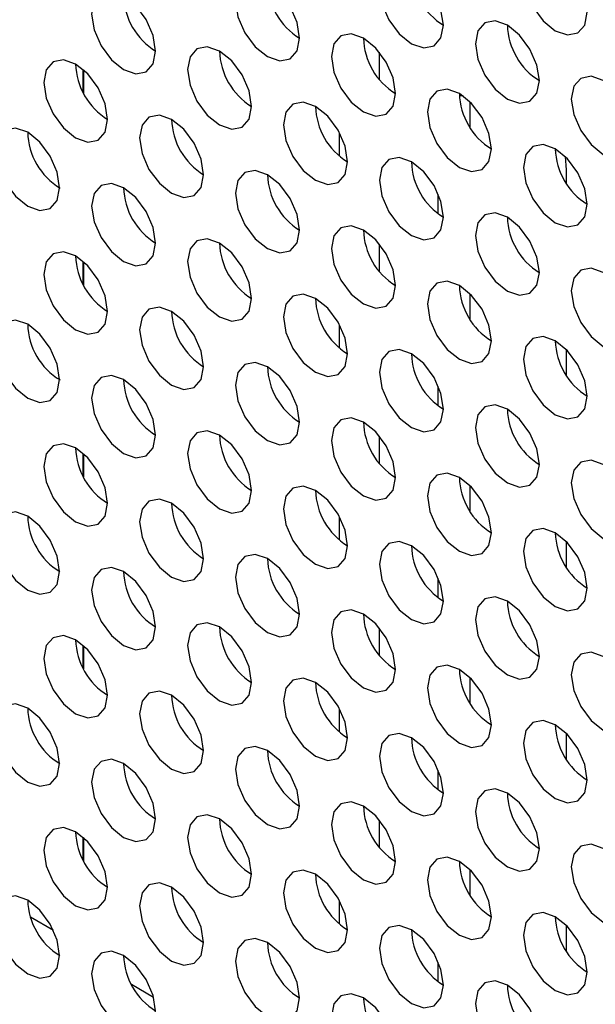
# Model space of a CAD drawing. Header units: millimetres. Extents: x 3619 to 4737, y 1503 to 2366.
# Tile 152 of 256: x 4424.33 to 4428.57, y 2139.12 to 2146.38. Entities that reach past the tile are written whole.
import ezdxf

# ---------------------------------------------------------------- set-up
doc = ezdxf.new("R2010")
doc.units = ezdxf.units.MM

msp = doc.modelspace()

# ---------------------------------------------------------------- linework, layer by layer
at = {"color": 7, "linetype": 'Continuous', "lineweight": 30}
for p, q in [((4426.9831, 2145.9431), (4426.9831, 2146.1424)), ((4424.8028, 2146.0135), (4424.8028, 2145.842)), ((4427.6525, 2145.5879), (4427.6525, 2145.7762)), ((4426.6884, 2145.3777), (4426.6884, 2145.5491)), ((4428.3524, 2145.3749), (4428.3596, 2145.2764)), ((4428.3596, 2145.2764), (4428.3596, 2145.1797)), ((4427.4168, 2144.9521), (4427.4168, 2145.0963)), ((4426.9831, 2144.5277), (4426.9831, 2144.727)), ((4424.8028, 2144.5981), (4424.8028, 2144.4267)), ((4427.6525, 2144.1725), (4427.6525, 2144.3608)), ((4426.6884, 2143.9623), (4426.6884, 2144.1338)), ((4428.3596, 2143.9526), (4428.3596, 2143.7643)), ((4427.4168, 2143.5367), (4427.4168, 2143.681)), ((4426.9831, 2143.1124), (4426.9831, 2143.3117)), ((4424.8028, 2143.1828), (4424.8028, 2143.0114)), ((4427.6525, 2142.7572), (4427.6525, 2142.9455)), ((4426.6884, 2142.547), (4426.6884, 2142.7184)), ((4428.3596, 2142.5373), (4428.3596, 2142.349)), ((4427.4168, 2142.1214), (4427.4168, 2142.2656)), ((4426.9831, 2141.6971), (4426.9831, 2141.8963)), ((4424.8028, 2141.7675), (4424.8028, 2141.596)), ((4427.6525, 2141.3419), (4427.6525, 2141.5302)), ((4426.6884, 2141.1316), (4426.6884, 2141.3031)), ((4428.3596, 2141.122), (4428.3596, 2140.9337)), ((4427.4168, 2140.7061), (4427.4168, 2140.8503)), ((4426.9831, 2140.2817), (4426.9831, 2140.481)), ((4424.8028, 2140.3521), (4424.8028, 2140.1807)), ((4427.6525, 2139.9265), (4427.6525, 2140.1148)), ((4426.6884, 2139.7163), (4426.6884, 2139.8877)), ((4424.4106, 2139.7691), (4424.5799, 2139.6713)), ((4428.3596, 2139.7066), (4428.3596, 2139.5183)), ((4427.4168, 2139.2907), (4427.4168, 2139.4349)), ((4425.155, 2139.2714), (4425.3187, 2139.177))]:
    msp.add_line(p, q, dxfattribs=at)
at = {"color": 8, "linetype": 'Continuous', "lineweight": 30}
for p, q in [((4424.7997, 2145.8481), (4424.7997, 2146.0162)), ((4427.6002, 2145.8207), (4427.5728, 2145.8207)), ((4424.7997, 2144.4328), (4424.7997, 2144.6009)), ((4424.7997, 2143.0174), (4424.7997, 2143.1855)), ((4424.7997, 2141.6021), (4424.7997, 2141.7702)), ((4424.7997, 2140.1867), (4424.7997, 2140.3549))]:
    msp.add_line(p, q, dxfattribs=at)
at = {"color": 7, "linetype": 'Continuous', "lineweight": 30, "flags": 128}
for points in [[(4428.5151, 2146.4375), (4428.4972, 2146.5521), (4428.4461, 2146.6699), (4428.3696, 2146.773), (4428.2794, 2146.8458), (4428.1892, 2146.8771), (4428.1128, 2146.8623), (4428.0617, 2146.8035), (4428.0437, 2146.7097), (4428.0617, 2146.5952), (4428.1128, 2146.4774), (4428.1892, 2146.3742), (4428.2794, 2146.3014), (4428.3696, 2146.2701), (4428.4461, 2146.2849), (4428.4972, 2146.3437), (4428.5151, 2146.4375)], [(4427.4545, 2146.3422), (4427.4365, 2146.4567), (4427.3854, 2146.5745), (4427.309, 2146.6776), (4427.2188, 2146.7504), (4427.1286, 2146.7818), (4427.0521, 2146.7669), (4427.001, 2146.7081), (4426.9831, 2146.6143), (4427.001, 2146.4998), (4427.0521, 2146.382), (4427.1286, 2146.2789), (4427.2188, 2146.2061), (4427.309, 2146.1747), (4427.3854, 2146.1896), (4427.4365, 2146.2484), (4427.4545, 2146.3422)], [(4426.3938, 2146.2468), (4426.3759, 2146.3613), (4426.3248, 2146.4791), (4426.2483, 2146.5823), (4426.1581, 2146.6551), (4426.0679, 2146.6864), (4425.9914, 2146.6716), (4425.9403, 2146.6127), (4425.9224, 2146.519), (4425.9403, 2146.4044), (4425.9914, 2146.2866), (4426.0679, 2146.1835), (4426.1581, 2146.1107), (4426.2483, 2146.0793), (4426.3248, 2146.0942), (4426.3759, 2146.153), (4426.3938, 2146.2468)], [(4425.3331, 2146.1515), (4425.3152, 2146.266), (4425.2641, 2146.3838), (4425.1876, 2146.4869), (4425.0974, 2146.5597), (4425.0072, 2146.591), (4424.9308, 2146.5762), (4424.8797, 2146.5174), (4424.8617, 2146.4236), (4424.8797, 2146.3091), (4424.9308, 2146.1913), (4425.0072, 2146.0881), (4425.0974, 2146.0153), (4425.1876, 2145.984), (4425.2641, 2145.9988), (4425.3152, 2146.0576), (4425.3331, 2146.1515)], [(4428.1616, 2145.934), (4428.1436, 2146.0485), (4428.0925, 2146.1663), (4428.0161, 2146.2694), (4427.9259, 2146.3422), (4427.8357, 2146.3736), (4427.7592, 2146.3587), (4427.7081, 2146.2999), (4427.6902, 2146.2061), (4427.7081, 2146.0916), (4427.7592, 2145.9738), (4427.8357, 2145.8707), (4427.9259, 2145.7979), (4428.0161, 2145.7665), (4428.0925, 2145.7814), (4428.1436, 2145.8402), (4428.1616, 2145.934)], [(4427.1009, 2145.8386), (4427.083, 2145.9531), (4427.0319, 2146.0709), (4426.9554, 2146.1741), (4426.8652, 2146.2469), (4426.775, 2146.2782), (4426.6985, 2146.2633), (4426.6475, 2146.2045), (4426.6295, 2146.1107), (4426.6475, 2145.9962), (4426.6985, 2145.8784), (4426.775, 2145.7753), (4426.8652, 2145.7025), (4426.9554, 2145.6711), (4427.0319, 2145.686), (4427.083, 2145.7448), (4427.1009, 2145.8386)], [(4426.0403, 2145.7432), (4426.0223, 2145.8578), (4425.9712, 2145.9756), (4425.8948, 2146.0787), (4425.8045, 2146.1515), (4425.7143, 2146.1828), (4425.6379, 2146.168), (4425.5868, 2146.1092), (4425.5689, 2146.0154), (4425.5868, 2145.9009), (4425.6379, 2145.7831), (4425.7143, 2145.6799), (4425.8045, 2145.6071), (4425.8948, 2145.5758), (4425.9712, 2145.5906), (4426.0223, 2145.6494), (4426.0403, 2145.7432)], [(4424.9796, 2145.6479), (4424.9616, 2145.7624), (4424.9106, 2145.8802), (4424.8341, 2145.9833), (4424.7439, 2146.0561), (4424.6537, 2146.0875), (4424.5772, 2146.0726), (4424.5261, 2146.0138), (4424.5082, 2145.92), (4424.5261, 2145.8055), (4424.5772, 2145.6877), (4424.6537, 2145.5846), (4424.7439, 2145.5118), (4424.8341, 2145.4804), (4424.9106, 2145.4953), (4424.9616, 2145.5541), (4424.9796, 2145.6479)], [(4428.8687, 2145.5258), (4428.8507, 2145.6403), (4428.7996, 2145.7581), (4428.7232, 2145.8612), (4428.633, 2145.934), (4428.5428, 2145.9654), (4428.4663, 2145.9505), (4428.4152, 2145.8917), (4428.3973, 2145.7979), (4428.4152, 2145.6834), (4428.4663, 2145.5656), (4428.5428, 2145.4624), (4428.633, 2145.3897), (4428.7232, 2145.3583), (4428.7996, 2145.3732), (4428.8507, 2145.432), (4428.8687, 2145.5258)], [(4427.808, 2145.4304), (4427.7901, 2145.5449), (4427.739, 2145.6627), (4427.6625, 2145.7659), (4427.5723, 2145.8387), (4427.4821, 2145.87), (4427.4057, 2145.8551), (4427.3546, 2145.7963), (4427.3366, 2145.7025), (4427.3546, 2145.588), (4427.4057, 2145.4702), (4427.4821, 2145.3671), (4427.5723, 2145.2943), (4427.6625, 2145.2629), (4427.739, 2145.2778), (4427.7901, 2145.3366), (4427.808, 2145.4304)], [(4426.7474, 2145.335), (4426.7294, 2145.4496), (4426.6783, 2145.5674), (4426.6019, 2145.6705), (4426.5117, 2145.7433), (4426.4215, 2145.7746), (4426.345, 2145.7598), (4426.2939, 2145.701), (4426.276, 2145.6072), (4426.2939, 2145.4927), (4426.345, 2145.3749), (4426.4215, 2145.2717), (4426.5117, 2145.1989), (4426.6019, 2145.1676), (4426.6783, 2145.1824), (4426.7294, 2145.2412), (4426.7474, 2145.335)], [(4425.6867, 2145.2397), (4425.6688, 2145.3542), (4425.6177, 2145.472), (4425.5412, 2145.5751), (4425.451, 2145.6479), (4425.3608, 2145.6793), (4425.2843, 2145.6644), (4425.2332, 2145.6056), (4425.2153, 2145.5118), (4425.2332, 2145.3973), (4425.2843, 2145.2795), (4425.3608, 2145.1764), (4425.451, 2145.1036), (4425.5412, 2145.0722), (4425.6177, 2145.0871), (4425.6688, 2145.1459), (4425.6867, 2145.2397)], [(4424.626, 2145.1443), (4424.6081, 2145.2588), (4424.557, 2145.3766), (4424.4805, 2145.4798), (4424.3903, 2145.5526), (4424.3001, 2145.5839), (4424.2237, 2145.5691), (4424.1726, 2145.5103), (4424.1546, 2145.4165), (4424.1726, 2145.3019), (4424.2237, 2145.1841), (4424.3001, 2145.081), (4424.3903, 2145.0082), (4424.4805, 2144.9769), (4424.557, 2144.9917), (4424.6081, 2145.0505), (4424.626, 2145.1443)], [(4428.5151, 2145.0222), (4428.4972, 2145.1367), (4428.4461, 2145.2545), (4428.3696, 2145.3577), (4428.2794, 2145.4304), (4428.1892, 2145.4618), (4428.1128, 2145.4469), (4428.0617, 2145.3881), (4428.0437, 2145.2943), (4428.0617, 2145.1798), (4428.1128, 2145.062), (4428.1892, 2144.9589), (4428.2794, 2144.8861), (4428.3696, 2144.8547), (4428.4461, 2144.8696), (4428.4972, 2144.9284), (4428.5151, 2145.0222)], [(4427.4545, 2144.9268), (4427.4365, 2145.0414), (4427.3854, 2145.1592), (4427.309, 2145.2623), (4427.2188, 2145.3351), (4427.1286, 2145.3664), (4427.0521, 2145.3516), (4427.001, 2145.2928), (4426.9831, 2145.199), (4427.001, 2145.0845), (4427.0521, 2144.9667), (4427.1286, 2144.8635), (4427.2188, 2144.7907), (4427.309, 2144.7594), (4427.3854, 2144.7742), (4427.4365, 2144.833), (4427.4545, 2144.9268)], [(4426.3938, 2144.8315), (4426.3759, 2144.946), (4426.3248, 2145.0638), (4426.2483, 2145.1669), (4426.1581, 2145.2397), (4426.0679, 2145.2711), (4425.9914, 2145.2562), (4425.9403, 2145.1974), (4425.9224, 2145.1036), (4425.9403, 2144.9891), (4425.9914, 2144.8713), (4426.0679, 2144.7682), (4426.1581, 2144.6954), (4426.2483, 2144.664), (4426.3248, 2144.6789), (4426.3759, 2144.7377), (4426.3938, 2144.8315)], [(4425.3331, 2144.7361), (4425.3152, 2144.8506), (4425.2641, 2144.9684), (4425.1876, 2145.0716), (4425.0974, 2145.1444), (4425.0072, 2145.1757), (4424.9308, 2145.1609), (4424.8797, 2145.102), (4424.8617, 2145.0083), (4424.8797, 2144.8937), (4424.9308, 2144.7759), (4425.0072, 2144.6728), (4425.0974, 2144.6), (4425.1876, 2144.5686), (4425.2641, 2144.5835), (4425.3152, 2144.6423), (4425.3331, 2144.7361)], [(4428.1616, 2144.5186), (4428.1436, 2144.6332), (4428.0925, 2144.7509), (4428.0161, 2144.8541), (4427.9259, 2144.9269), (4427.8357, 2144.9582), (4427.7592, 2144.9434), (4427.7081, 2144.8846), (4427.6902, 2144.7908), (4427.7081, 2144.6763), (4427.7592, 2144.5585), (4427.8357, 2144.4553), (4427.9259, 2144.3825), (4428.0161, 2144.3512), (4428.0925, 2144.366), (4428.1436, 2144.4248), (4428.1616, 2144.5186)], [(4427.1009, 2144.4233), (4427.083, 2144.5378), (4427.0319, 2144.6556), (4426.9554, 2144.7587), (4426.8652, 2144.8315), (4426.775, 2144.8629), (4426.6985, 2144.848), (4426.6475, 2144.7892), (4426.6295, 2144.6954), (4426.6475, 2144.5809), (4426.6985, 2144.4631), (4426.775, 2144.3599), (4426.8652, 2144.2872), (4426.9554, 2144.2558), (4427.0319, 2144.2707), (4427.083, 2144.3295), (4427.1009, 2144.4233)], [(4426.0403, 2144.3279), (4426.0223, 2144.4424), (4425.9712, 2144.5602), (4425.8948, 2144.6634), (4425.8045, 2144.7362), (4425.7143, 2144.7675), (4425.6379, 2144.7527), (4425.5868, 2144.6938), (4425.5689, 2144.6), (4425.5868, 2144.4855), (4425.6379, 2144.3677), (4425.7143, 2144.2646), (4425.8045, 2144.1918), (4425.8948, 2144.1604), (4425.9712, 2144.1753), (4426.0223, 2144.2341), (4426.0403, 2144.3279)], [(4424.9796, 2144.2325), (4424.9616, 2144.3471), (4424.9106, 2144.4649), (4424.8341, 2144.568), (4424.7439, 2144.6408), (4424.6537, 2144.6721), (4424.5772, 2144.6573), (4424.5261, 2144.5985), (4424.5082, 2144.5047), (4424.5261, 2144.3902), (4424.5772, 2144.2724), (4424.6537, 2144.1692), (4424.7439, 2144.0964), (4424.8341, 2144.0651), (4424.9106, 2144.0799), (4424.9616, 2144.1387), (4424.9796, 2144.2325)], [(4428.8687, 2144.1104), (4428.8507, 2144.2249), (4428.7996, 2144.3427), (4428.7232, 2144.4459), (4428.633, 2144.5187), (4428.5428, 2144.55), (4428.4663, 2144.5352), (4428.4152, 2144.4764), (4428.3973, 2144.3826), (4428.4152, 2144.268), (4428.4663, 2144.1503), (4428.5428, 2144.0471), (4428.633, 2143.9743), (4428.7232, 2143.943), (4428.7996, 2143.9578), (4428.8507, 2144.0166), (4428.8687, 2144.1104)], [(4427.808, 2144.0151), (4427.7901, 2144.1296), (4427.739, 2144.2474), (4427.6625, 2144.3505), (4427.5723, 2144.4233), (4427.4821, 2144.4547), (4427.4057, 2144.4398), (4427.3546, 2144.381), (4427.3366, 2144.2872), (4427.3546, 2144.1727), (4427.4057, 2144.0549), (4427.4821, 2143.9517), (4427.5723, 2143.879), (4427.6625, 2143.8476), (4427.739, 2143.8625), (4427.7901, 2143.9213), (4427.808, 2144.0151)], [(4426.7474, 2143.9197), (4426.7294, 2144.0342), (4426.6783, 2144.152), (4426.6019, 2144.2552), (4426.5117, 2144.328), (4426.4215, 2144.3593), (4426.345, 2144.3444), (4426.2939, 2144.2856), (4426.276, 2144.1918), (4426.2939, 2144.0773), (4426.345, 2143.9595), (4426.4215, 2143.8564), (4426.5117, 2143.7836), (4426.6019, 2143.7522), (4426.6783, 2143.7671), (4426.7294, 2143.8259), (4426.7474, 2143.9197)], [(4425.6867, 2143.8243), (4425.6688, 2143.9389), (4425.6177, 2144.0567), (4425.5412, 2144.1598), (4425.451, 2144.2326), (4425.3608, 2144.2639), (4425.2843, 2144.2491), (4425.2332, 2144.1903), (4425.2153, 2144.0965), (4425.2332, 2143.982), (4425.2843, 2143.8642), (4425.3608, 2143.761), (4425.451, 2143.6882), (4425.5412, 2143.6569), (4425.6177, 2143.6717), (4425.6688, 2143.7305), (4425.6867, 2143.8243)], [(4424.626, 2143.729), (4424.6081, 2143.8435), (4424.557, 2143.9613), (4424.4805, 2144.0644), (4424.3903, 2144.1372), (4424.3001, 2144.1686), (4424.2237, 2144.1537), (4424.1726, 2144.0949), (4424.1546, 2144.0011), (4424.1726, 2143.8866), (4424.2237, 2143.7688), (4424.3001, 2143.6657), (4424.3903, 2143.5929), (4424.4805, 2143.5615), (4424.557, 2143.5764), (4424.6081, 2143.6352), (4424.626, 2143.729)], [(4428.5151, 2143.6069), (4428.4972, 2143.7214), (4428.4461, 2143.8392), (4428.3696, 2143.9423), (4428.2794, 2144.0151), (4428.1892, 2144.0465), (4428.1128, 2144.0316), (4428.0617, 2143.9728), (4428.0437, 2143.879), (4428.0617, 2143.7645), (4428.1128, 2143.6467), (4428.1892, 2143.5435), (4428.2794, 2143.4707), (4428.3696, 2143.4394), (4428.4461, 2143.4543), (4428.4972, 2143.5131), (4428.5151, 2143.6069)], [(4427.4545, 2143.5115), (4427.4365, 2143.626), (4427.3854, 2143.7438), (4427.309, 2143.847), (4427.2188, 2143.9197), (4427.1286, 2143.9511), (4427.0521, 2143.9362), (4427.001, 2143.8774), (4426.9831, 2143.7836), (4427.001, 2143.6691), (4427.0521, 2143.5513), (4427.1286, 2143.4482), (4427.2188, 2143.3754), (4427.309, 2143.344), (4427.3854, 2143.3589), (4427.4365, 2143.4177), (4427.4545, 2143.5115)], [(4426.3938, 2143.4161), (4426.3759, 2143.5307), (4426.3248, 2143.6485), (4426.2483, 2143.7516), (4426.1581, 2143.8244), (4426.0679, 2143.8557), (4425.9914, 2143.8409), (4425.9403, 2143.7821), (4425.9224, 2143.6883), (4425.9403, 2143.5738), (4425.9914, 2143.456), (4426.0679, 2143.3528), (4426.1581, 2143.28), (4426.2483, 2143.2487), (4426.3248, 2143.2635), (4426.3759, 2143.3223), (4426.3938, 2143.4161)], [(4425.3331, 2143.3208), (4425.3152, 2143.4353), (4425.2641, 2143.5531), (4425.1876, 2143.6562), (4425.0974, 2143.729), (4425.0072, 2143.7604), (4424.9308, 2143.7455), (4424.8797, 2143.6867), (4424.8617, 2143.5929), (4424.8797, 2143.4784), (4424.9308, 2143.3606), (4425.0072, 2143.2575), (4425.0974, 2143.1847), (4425.1876, 2143.1533), (4425.2641, 2143.1682), (4425.3152, 2143.227), (4425.3331, 2143.3208)], [(4428.1616, 2143.1033), (4428.1436, 2143.2178), (4428.0925, 2143.3356), (4428.0161, 2143.4388), (4427.9259, 2143.5115), (4427.8357, 2143.5429), (4427.7592, 2143.528), (4427.7081, 2143.4692), (4427.6902, 2143.3754), (4427.7081, 2143.2609), (4427.7592, 2143.1431), (4427.8357, 2143.04), (4427.9259, 2142.9672), (4428.0161, 2142.9358), (4428.0925, 2142.9507), (4428.1436, 2143.0095), (4428.1616, 2143.1033)], [(4427.1009, 2143.0079), (4427.083, 2143.1225), (4427.0319, 2143.2402), (4426.9554, 2143.3434), (4426.8652, 2143.4162), (4426.775, 2143.4475), (4426.6985, 2143.4327), (4426.6475, 2143.3739), (4426.6295, 2143.2801), (4426.6475, 2143.1656), (4426.6985, 2143.0478), (4426.775, 2142.9446), (4426.8652, 2142.8718), (4426.9554, 2142.8405), (4427.0319, 2142.8553), (4427.083, 2142.9141), (4427.1009, 2143.0079)], [(4426.0403, 2142.9126), (4426.0223, 2143.0271), (4425.9712, 2143.1449), (4425.8948, 2143.248), (4425.8045, 2143.3208), (4425.7143, 2143.3522), (4425.6379, 2143.3373), (4425.5868, 2143.2785), (4425.5689, 2143.1847), (4425.5868, 2143.0702), (4425.6379, 2142.9524), (4425.7143, 2142.8492), (4425.8045, 2142.7765), (4425.8948, 2142.7451), (4425.9712, 2142.76), (4426.0223, 2142.8188), (4426.0403, 2142.9126)], [(4424.9796, 2142.8172), (4424.9616, 2142.9317), (4424.9106, 2143.0495), (4424.8341, 2143.1527), (4424.7439, 2143.2255), (4424.6537, 2143.2568), (4424.5772, 2143.242), (4424.5261, 2143.1831), (4424.5082, 2143.0893), (4424.5261, 2142.9748), (4424.5772, 2142.857), (4424.6537, 2142.7539), (4424.7439, 2142.6811), (4424.8341, 2142.6497), (4424.9106, 2142.6646), (4424.9616, 2142.7234), (4424.9796, 2142.8172)], [(4428.8687, 2142.6951), (4428.8507, 2142.8096), (4428.7996, 2142.9274), (4428.7232, 2143.0306), (4428.633, 2143.1033), (4428.5428, 2143.1347), (4428.4663, 2143.1198), (4428.4152, 2143.061), (4428.3973, 2142.9672), (4428.4152, 2142.8527), (4428.4663, 2142.7349), (4428.5428, 2142.6318), (4428.633, 2142.559), (4428.7232, 2142.5276), (4428.7996, 2142.5425), (4428.8507, 2142.6013), (4428.8687, 2142.6951)], [(4427.808, 2142.5997), (4427.7901, 2142.7142), (4427.739, 2142.832), (4427.6625, 2142.9352), (4427.5723, 2143.008), (4427.4821, 2143.0393), (4427.4057, 2143.0245), (4427.3546, 2142.9657), (4427.3366, 2142.8719), (4427.3546, 2142.7573), (4427.4057, 2142.6396), (4427.4821, 2142.5364), (4427.5723, 2142.4636), (4427.6625, 2142.4323), (4427.739, 2142.4471), (4427.7901, 2142.5059), (4427.808, 2142.5997)], [(4426.7474, 2142.5044), (4426.7294, 2142.6189), (4426.6783, 2142.7367), (4426.6019, 2142.8398), (4426.5117, 2142.9126), (4426.4215, 2142.944), (4426.345, 2142.9291), (4426.2939, 2142.8703), (4426.276, 2142.7765), (4426.2939, 2142.662), (4426.345, 2142.5442), (4426.4215, 2142.441), (4426.5117, 2142.3683), (4426.6019, 2142.3369), (4426.6783, 2142.3518), (4426.7294, 2142.4106), (4426.7474, 2142.5044)], [(4425.6867, 2142.409), (4425.6688, 2142.5235), (4425.6177, 2142.6413), (4425.5412, 2142.7445), (4425.451, 2142.8173), (4425.3608, 2142.8486), (4425.2843, 2142.8337), (4425.2332, 2142.7749), (4425.2153, 2142.6811), (4425.2332, 2142.5666), (4425.2843, 2142.4488), (4425.3608, 2142.3457), (4425.451, 2142.2729), (4425.5412, 2142.2415), (4425.6177, 2142.2564), (4425.6688, 2142.3152), (4425.6867, 2142.409)], [(4424.626, 2142.3136), (4424.6081, 2142.4282), (4424.557, 2142.546), (4424.4805, 2142.6491), (4424.3903, 2142.7219), (4424.3001, 2142.7532), (4424.2237, 2142.7384), (4424.1726, 2142.6796), (4424.1546, 2142.5858), (4424.1726, 2142.4713), (4424.2237, 2142.3535), (4424.3001, 2142.2503), (4424.3903, 2142.1775), (4424.4805, 2142.1462), (4424.557, 2142.161), (4424.6081, 2142.2198), (4424.626, 2142.3136)], [(4428.5151, 2142.1915), (4428.4972, 2142.306), (4428.4461, 2142.4238), (4428.3696, 2142.527), (4428.2794, 2142.5998), (4428.1892, 2142.6311), (4428.1128, 2142.6163), (4428.0617, 2142.5575), (4428.0437, 2142.4637), (4428.0617, 2142.3491), (4428.1128, 2142.2314), (4428.1892, 2142.1282), (4428.2794, 2142.0554), (4428.3696, 2142.0241), (4428.4461, 2142.0389), (4428.4972, 2142.0977), (4428.5151, 2142.1915)], [(4427.4545, 2142.0962), (4427.4365, 2142.2107), (4427.3854, 2142.3285), (4427.309, 2142.4316), (4427.2188, 2142.5044), (4427.1286, 2142.5358), (4427.0521, 2142.5209), (4427.001, 2142.4621), (4426.9831, 2142.3683), (4427.001, 2142.2538), (4427.0521, 2142.136), (4427.1286, 2142.0328), (4427.2188, 2141.9601), (4427.309, 2141.9287), (4427.3854, 2141.9436), (4427.4365, 2142.0024), (4427.4545, 2142.0962)], [(4426.3938, 2142.0008), (4426.3759, 2142.1153), (4426.3248, 2142.2331), (4426.2483, 2142.3363), (4426.1581, 2142.4091), (4426.0679, 2142.4404), (4425.9914, 2142.4255), (4425.9403, 2142.3667), (4425.9224, 2142.2729), (4425.9403, 2142.1584), (4425.9914, 2142.0406), (4426.0679, 2141.9375), (4426.1581, 2141.8647), (4426.2483, 2141.8333), (4426.3248, 2141.8482), (4426.3759, 2141.907), (4426.3938, 2142.0008)], [(4425.3331, 2141.9054), (4425.3152, 2142.02), (4425.2641, 2142.1378), (4425.1876, 2142.2409), (4425.0974, 2142.3137), (4425.0072, 2142.345), (4424.9308, 2142.3302), (4424.8797, 2142.2714), (4424.8617, 2142.1776), (4424.8797, 2142.0631), (4424.9308, 2141.9453), (4425.0072, 2141.8421), (4425.0974, 2141.7693), (4425.1876, 2141.738), (4425.2641, 2141.7528), (4425.3152, 2141.8116), (4425.3331, 2141.9054)], [(4428.1616, 2141.688), (4428.1436, 2141.8025), (4428.0925, 2141.9203), (4428.0161, 2142.0234), (4427.9259, 2142.0962), (4427.8357, 2142.1276), (4427.7592, 2142.1127), (4427.7081, 2142.0539), (4427.6902, 2141.9601), (4427.7081, 2141.8456), (4427.7592, 2141.7278), (4427.8357, 2141.6246), (4427.9259, 2141.5518), (4428.0161, 2141.5205), (4428.0925, 2141.5354), (4428.1436, 2141.5942), (4428.1616, 2141.688)], [(4427.1009, 2141.5926), (4427.083, 2141.7071), (4427.0319, 2141.8249), (4426.9554, 2141.9281), (4426.8652, 2142.0008), (4426.775, 2142.0322), (4426.6985, 2142.0173), (4426.6475, 2141.9585), (4426.6295, 2141.8647), (4426.6475, 2141.7502), (4426.6985, 2141.6324), (4426.775, 2141.5293), (4426.8652, 2141.4565), (4426.9554, 2141.4251), (4427.0319, 2141.44), (4427.083, 2141.4988), (4427.1009, 2141.5926)], [(4426.0403, 2141.4972), (4426.0223, 2141.6118), (4425.9712, 2141.7295), (4425.8948, 2141.8327), (4425.8045, 2141.9055), (4425.7143, 2141.9368), (4425.6379, 2141.922), (4425.5868, 2141.8632), (4425.5689, 2141.7694), (4425.5868, 2141.6549), (4425.6379, 2141.5371), (4425.7143, 2141.4339), (4425.8045, 2141.3611), (4425.8948, 2141.3298), (4425.9712, 2141.3446), (4426.0223, 2141.4034), (4426.0403, 2141.4972)], [(4424.9796, 2141.4019), (4424.9616, 2141.5164), (4424.9106, 2141.6342), (4424.8341, 2141.7373), (4424.7439, 2141.8101), (4424.6537, 2141.8415), (4424.5772, 2141.8266), (4424.5261, 2141.7678), (4424.5082, 2141.674), (4424.5261, 2141.5595), (4424.5772, 2141.4417), (4424.6537, 2141.3386), (4424.7439, 2141.2658), (4424.8341, 2141.2344), (4424.9106, 2141.2493), (4424.9616, 2141.3081), (4424.9796, 2141.4019)], [(4428.8687, 2141.2798), (4428.8507, 2141.3943), (4428.7996, 2141.5121), (4428.7232, 2141.6152), (4428.633, 2141.688), (4428.5428, 2141.7194), (4428.4663, 2141.7045), (4428.4152, 2141.6457), (4428.3973, 2141.5519), (4428.4152, 2141.4374), (4428.4663, 2141.3196), (4428.5428, 2141.2164), (4428.633, 2141.1436), (4428.7232, 2141.1123), (4428.7996, 2141.1271), (4428.8507, 2141.186), (4428.8687, 2141.2798)], [(4427.808, 2141.1844), (4427.7901, 2141.2989), (4427.739, 2141.4167), (4427.6625, 2141.5199), (4427.5723, 2141.5926), (4427.4821, 2141.624), (4427.4057, 2141.6091), (4427.3546, 2141.5503), (4427.3366, 2141.4565), (4427.3546, 2141.342), (4427.4057, 2141.2242), (4427.4821, 2141.1211), (4427.5723, 2141.0483), (4427.6625, 2141.0169), (4427.739, 2141.0318), (4427.7901, 2141.0906), (4427.808, 2141.1844)], [(4426.7474, 2141.089), (4426.7294, 2141.2035), (4426.6783, 2141.3213), (4426.6019, 2141.4245), (4426.5117, 2141.4973), (4426.4215, 2141.5286), (4426.345, 2141.5138), (4426.2939, 2141.455), (4426.276, 2141.3612), (4426.2939, 2141.2466), (4426.345, 2141.1289), (4426.4215, 2141.0257), (4426.5117, 2140.9529), (4426.6019, 2140.9216), (4426.6783, 2140.9364), (4426.7294, 2140.9952), (4426.7474, 2141.089)], [(4425.6867, 2140.9937), (4425.6688, 2141.1082), (4425.6177, 2141.226), (4425.5412, 2141.3291), (4425.451, 2141.4019), (4425.3608, 2141.4333), (4425.2843, 2141.4184), (4425.2332, 2141.3596), (4425.2153, 2141.2658), (4425.2332, 2141.1513), (4425.2843, 2141.0335), (4425.3608, 2140.9303), (4425.451, 2140.8576), (4425.5412, 2140.8262), (4425.6177, 2140.8411), (4425.6688, 2140.8999), (4425.6867, 2140.9937)], [(4424.626, 2140.8983), (4424.6081, 2141.0128), (4424.557, 2141.1306), (4424.4805, 2141.2338), (4424.3903, 2141.3065), (4424.3001, 2141.3379), (4424.2237, 2141.323), (4424.1726, 2141.2642), (4424.1546, 2141.1704), (4424.1726, 2141.0559), (4424.2237, 2140.9381), (4424.3001, 2140.835), (4424.3903, 2140.7622), (4424.4805, 2140.7308), (4424.557, 2140.7457), (4424.6081, 2140.8045), (4424.626, 2140.8983)], [(4428.5151, 2140.7762), (4428.4972, 2140.8907), (4428.4461, 2141.0085), (4428.3696, 2141.1116), (4428.2794, 2141.1844), (4428.1892, 2141.2158), (4428.1128, 2141.2009), (4428.0617, 2141.1421), (4428.0437, 2141.0483), (4428.0617, 2140.9338), (4428.1128, 2140.816), (4428.1892, 2140.7129), (4428.2794, 2140.6401), (4428.3696, 2140.6087), (4428.4461, 2140.6236), (4428.4972, 2140.6824), (4428.5151, 2140.7762)], [(4427.4545, 2140.6808), (4427.4365, 2140.7953), (4427.3854, 2140.9131), (4427.309, 2141.0163), (4427.2188, 2141.0891), (4427.1286, 2141.1204), (4427.0521, 2141.1056), (4427.001, 2141.0468), (4426.9831, 2140.953), (4427.001, 2140.8384), (4427.0521, 2140.7207), (4427.1286, 2140.6175), (4427.2188, 2140.5447), (4427.309, 2140.5134), (4427.3854, 2140.5282), (4427.4365, 2140.587), (4427.4545, 2140.6808)], [(4426.3938, 2140.5855), (4426.3759, 2140.7), (4426.3248, 2140.8178), (4426.2483, 2140.9209), (4426.1581, 2140.9937), (4426.0679, 2141.0251), (4425.9914, 2141.0102), (4425.9403, 2140.9514), (4425.9224, 2140.8576), (4425.9403, 2140.7431), (4425.9914, 2140.6253), (4426.0679, 2140.5221), (4426.1581, 2140.4494), (4426.2483, 2140.418), (4426.3248, 2140.4329), (4426.3759, 2140.4917), (4426.3938, 2140.5855)], [(4425.3331, 2140.4901), (4425.3152, 2140.6046), (4425.2641, 2140.7224), (4425.1876, 2140.8256), (4425.0974, 2140.8983), (4425.0072, 2140.9297), (4424.9308, 2140.9148), (4424.8797, 2140.856), (4424.8617, 2140.7622), (4424.8797, 2140.6477), (4424.9308, 2140.5299), (4425.0072, 2140.4268), (4425.0974, 2140.354), (4425.1876, 2140.3226), (4425.2641, 2140.3375), (4425.3152, 2140.3963), (4425.3331, 2140.4901)], [(4428.1616, 2140.2726), (4428.1436, 2140.3871), (4428.0925, 2140.5049), (4428.0161, 2140.6081), (4427.9259, 2140.6809), (4427.8357, 2140.7122), (4427.7592, 2140.6974), (4427.7081, 2140.6386), (4427.6902, 2140.5448), (4427.7081, 2140.4302), (4427.7592, 2140.3124), (4427.8357, 2140.2093), (4427.9259, 2140.1365), (4428.0161, 2140.1052), (4428.0925, 2140.12), (4428.1436, 2140.1788), (4428.1616, 2140.2726)], [(4427.1009, 2140.1773), (4427.083, 2140.2918), (4427.0319, 2140.4096), (4426.9554, 2140.5127), (4426.8652, 2140.5855), (4426.775, 2140.6169), (4426.6985, 2140.602), (4426.6475, 2140.5432), (4426.6295, 2140.4494), (4426.6475, 2140.3349), (4426.6985, 2140.2171), (4426.775, 2140.1139), (4426.8652, 2140.0411), (4426.9554, 2140.0098), (4427.0319, 2140.0246), (4427.083, 2140.0835), (4427.1009, 2140.1773)], [(4426.0403, 2140.0819), (4426.0223, 2140.1964), (4425.9712, 2140.3142), (4425.8948, 2140.4174), (4425.8045, 2140.4901), (4425.7143, 2140.5215), (4425.6379, 2140.5066), (4425.5868, 2140.4478), (4425.5689, 2140.354), (4425.5868, 2140.2395), (4425.6379, 2140.1217), (4425.7143, 2140.0186), (4425.8045, 2139.9458), (4425.8948, 2139.9144), (4425.9712, 2139.9293), (4426.0223, 2139.9881), (4426.0403, 2140.0819)], [(4424.9796, 2139.9865), (4424.9616, 2140.1011), (4424.9106, 2140.2188), (4424.8341, 2140.322), (4424.7439, 2140.3948), (4424.6537, 2140.4261), (4424.5772, 2140.4113), (4424.5261, 2140.3525), (4424.5082, 2140.2587), (4424.5261, 2140.1442), (4424.5772, 2140.0264), (4424.6537, 2139.9232), (4424.7439, 2139.8504), (4424.8341, 2139.8191), (4424.9106, 2139.8339), (4424.9616, 2139.8927), (4424.9796, 2139.9865)], [(4428.8687, 2139.8644), (4428.8507, 2139.9789), (4428.7996, 2140.0967), (4428.7232, 2140.1999), (4428.633, 2140.2727), (4428.5428, 2140.304), (4428.4663, 2140.2892), (4428.4152, 2140.2304), (4428.3973, 2140.1366), (4428.4152, 2140.022), (4428.4663, 2139.9042), (4428.5428, 2139.8011), (4428.633, 2139.7283), (4428.7232, 2139.697), (4428.7996, 2139.7118), (4428.8507, 2139.7706), (4428.8687, 2139.8644)], [(4427.808, 2139.7691), (4427.7901, 2139.8836), (4427.739, 2140.0014), (4427.6625, 2140.1045), (4427.5723, 2140.1773), (4427.4821, 2140.2087), (4427.4057, 2140.1938), (4427.3546, 2140.135), (4427.3366, 2140.0412), (4427.3546, 2139.9267), (4427.4057, 2139.8089), (4427.4821, 2139.7057), (4427.5723, 2139.6329), (4427.6625, 2139.6016), (4427.739, 2139.6164), (4427.7901, 2139.6753), (4427.808, 2139.7691)], [(4426.7474, 2139.6737), (4426.7294, 2139.7882), (4426.6783, 2139.906), (4426.6019, 2140.0092), (4426.5117, 2140.0819), (4426.4215, 2140.1133), (4426.345, 2140.0984), (4426.2939, 2140.0396), (4426.276, 2139.9458), (4426.2939, 2139.8313), (4426.345, 2139.7135), (4426.4215, 2139.6104), (4426.5117, 2139.5376), (4426.6019, 2139.5062), (4426.6783, 2139.5211), (4426.7294, 2139.5799), (4426.7474, 2139.6737)], [(4425.6867, 2139.5783), (4425.6688, 2139.6928), (4425.6177, 2139.8106), (4425.5412, 2139.9138), (4425.451, 2139.9866), (4425.3608, 2140.0179), (4425.2843, 2140.0031), (4425.2332, 2139.9443), (4425.2153, 2139.8505), (4425.2332, 2139.736), (4425.2843, 2139.6182), (4425.3608, 2139.515), (4425.451, 2139.4422), (4425.5412, 2139.4109), (4425.6177, 2139.4257), (4425.6688, 2139.4845), (4425.6867, 2139.5783)], [(4424.626, 2139.483), (4424.6081, 2139.5975), (4424.557, 2139.7153), (4424.4805, 2139.8184), (4424.3903, 2139.8912), (4424.3001, 2139.9226), (4424.2237, 2139.9077), (4424.1726, 2139.8489), (4424.1546, 2139.7551), (4424.1726, 2139.6406), (4424.2237, 2139.5228), (4424.3001, 2139.4196), (4424.3903, 2139.3469), (4424.4805, 2139.3155), (4424.557, 2139.3304), (4424.6081, 2139.3892), (4424.626, 2139.483)], [(4428.5151, 2139.3609), (4428.4972, 2139.4754), (4428.4461, 2139.5932), (4428.3696, 2139.6963), (4428.2794, 2139.7691), (4428.1892, 2139.8005), (4428.1128, 2139.7856), (4428.0617, 2139.7268), (4428.0437, 2139.633), (4428.0617, 2139.5185), (4428.1128, 2139.4007), (4428.1892, 2139.2975), (4428.2794, 2139.2247), (4428.3696, 2139.1934), (4428.4461, 2139.2082), (4428.4972, 2139.267), (4428.5151, 2139.3609)], [(4427.4545, 2139.2655), (4427.4365, 2139.38), (4427.3854, 2139.4978), (4427.309, 2139.6009), (4427.2188, 2139.6737), (4427.1286, 2139.7051), (4427.0521, 2139.6902), (4427.001, 2139.6314), (4426.9831, 2139.5376), (4427.001, 2139.4231), (4427.0521, 2139.3053), (4427.1286, 2139.2022), (4427.2188, 2139.1294), (4427.309, 2139.098), (4427.3854, 2139.1129), (4427.4365, 2139.1717), (4427.4545, 2139.2655)], [(4426.3938, 2139.1701), (4426.3759, 2139.2846), (4426.3248, 2139.4024), (4426.2483, 2139.5056), (4426.1581, 2139.5784), (4426.0679, 2139.6097), (4425.9914, 2139.5949), (4425.9403, 2139.5361), (4425.9224, 2139.4423), (4425.9403, 2139.3277), (4425.9914, 2139.2099), (4426.0679, 2139.1068), (4426.1581, 2139.034), (4426.2483, 2139.0027), (4426.3248, 2139.0175), (4426.3759, 2139.0763), (4426.3938, 2139.1701)], [(4425.3331, 2139.0748), (4425.3152, 2139.1893), (4425.2641, 2139.3071), (4425.1876, 2139.4102), (4425.0974, 2139.483), (4425.0072, 2139.5144), (4424.9308, 2139.4995), (4424.8797, 2139.4407), (4424.8617, 2139.3469), (4424.8797, 2139.2324), (4424.9308, 2139.1146), (4425.0072, 2139.0114), (4425.0974, 2138.9387), (4425.1876, 2138.9073), (4425.2641, 2138.9222), (4425.3152, 2138.981), (4425.3331, 2139.0748)], [(4428.1616, 2138.8573), (4428.1436, 2138.9718), (4428.0925, 2139.0896), (4428.0161, 2139.1927), (4427.9259, 2139.2655), (4427.8357, 2139.2969), (4427.7592, 2139.282), (4427.7081, 2139.2232), (4427.6902, 2139.1294), (4427.7081, 2139.0149), (4427.7592, 2138.8971), (4427.8357, 2138.794), (4427.9259, 2138.7212), (4428.0161, 2138.6898), (4428.0925, 2138.7047), (4428.1436, 2138.7635), (4428.1616, 2138.8573)], [(4427.1009, 2138.7619), (4427.083, 2138.8764), (4427.0319, 2138.9942), (4426.9554, 2139.0974), (4426.8652, 2139.1702), (4426.775, 2139.2015), (4426.6985, 2139.1867), (4426.6475, 2139.1279), (4426.6295, 2139.0341), (4426.6475, 2138.9195), (4426.6985, 2138.8017), (4426.775, 2138.6986), (4426.8652, 2138.6258), (4426.9554, 2138.5945), (4427.0319, 2138.6093), (4427.083, 2138.6681), (4427.1009, 2138.7619)]]:
    msp.add_lwpolyline(points, dxfattribs=at)
at = {"color": 7, "linetype": 'Continuous', "lineweight": 30}
for centre, radius, start, end in [((4427.7143, 2146.7643), 0.4957, 181.60212, 238.39295), ((4426.6536, 2146.6689), 0.4957, 181.60275, 238.39232), ((4425.5929, 2146.5736), 0.4957, 181.60251, 238.39256), ((4428.4214, 2146.3561), 0.4957, 181.60169, 238.3924), ((4427.3607, 2146.2607), 0.4957, 181.60105, 238.39303), ((4426.3, 2146.1653), 0.4957, 181.60081, 238.39327), ((4425.2394, 2146.07), 0.4957, 181.60081, 238.39327), ((4428.0678, 2145.8525), 0.4957, 181.60153, 238.39255), ((4427.0071, 2145.7571), 0.4957, 181.60129, 238.39279), ((4425.9465, 2145.6618), 0.4957, 181.60129, 238.39279), ((4424.8769, 2145.5614), 0.4867, 181.03994, 239.526), ((4428.7749, 2145.4443), 0.4957, 181.60148, 238.39359), ((4427.7142, 2145.3489), 0.4957, 181.60124, 238.39383), ((4426.6536, 2145.2536), 0.4957, 181.60251, 238.39256), ((4425.5929, 2145.1582), 0.4957, 181.60251, 238.39256), ((4428.4213, 2144.9407), 0.4957, 181.60081, 238.39327), ((4427.3607, 2144.8454), 0.4957, 181.60081, 238.39327), ((4426.3, 2144.75), 0.4957, 181.60081, 238.39327), ((4425.2394, 2144.6546), 0.4957, 181.60081, 238.39327), ((4428.0678, 2144.4372), 0.4957, 181.60129, 238.39279), ((4427.0071, 2144.3418), 0.4957, 181.60129, 238.39279), ((4425.9465, 2144.2464), 0.4957, 181.60129, 238.39279), ((4424.8769, 2144.1461), 0.4867, 181.03994, 239.526), ((4428.7749, 2144.029), 0.4957, 181.60124, 238.39383), ((4427.7142, 2143.9336), 0.4957, 181.60124, 238.39383), ((4426.6536, 2143.8383), 0.4957, 181.60251, 238.39256), ((4425.5929, 2143.7429), 0.4957, 181.60251, 238.39256), ((4428.4213, 2143.5254), 0.4957, 181.60081, 238.39327), ((4427.3607, 2143.43), 0.4957, 181.60081, 238.39327), ((4426.3, 2143.3347), 0.4957, 181.60081, 238.39327), ((4425.2394, 2143.2393), 0.4957, 181.60081, 238.39327), ((4428.0678, 2143.0218), 0.4957, 181.60129, 238.39279), ((4427.0071, 2142.9265), 0.4957, 181.60129, 238.39279), ((4425.9465, 2142.8311), 0.4957, 181.60129, 238.39279), ((4424.8858, 2142.7357), 0.4957, 181.60124, 238.39383), ((4428.7749, 2142.6136), 0.4957, 181.60124, 238.39383), ((4427.7142, 2142.5183), 0.4957, 181.60124, 238.39383), ((4426.6536, 2142.4229), 0.4957, 181.60251, 238.39256), ((4425.5929, 2142.3276), 0.4957, 181.60251, 238.39256), ((4428.4213, 2142.1101), 0.4957, 181.60081, 238.39327), ((4427.3607, 2142.0147), 0.4957, 181.60081, 238.39327), ((4426.3, 2141.9193), 0.4957, 181.60081, 238.39327), ((4425.2394, 2141.824), 0.4957, 181.60081, 238.39327), ((4428.0678, 2141.6065), 0.4957, 181.60129, 238.39279), ((4427.0071, 2141.5111), 0.4957, 181.60129, 238.39279), ((4425.9465, 2141.4158), 0.4957, 181.60129, 238.39279), ((4424.8858, 2141.3204), 0.4957, 181.60169, 238.39388), ((4428.7749, 2141.1983), 0.4957, 181.60124, 238.39383), ((4427.7142, 2141.1029), 0.4957, 181.60124, 238.39383), ((4426.6536, 2141.0076), 0.4957, 181.60251, 238.39256), ((4425.5929, 2140.9122), 0.4957, 181.60295, 238.39261), ((4428.4213, 2140.6947), 0.4957, 181.60081, 238.39327), ((4427.3607, 2140.5994), 0.4957, 181.60081, 238.39327), ((4426.3, 2140.504), 0.4957, 181.60125, 238.39332), ((4425.2394, 2140.4086), 0.4957, 181.60125, 238.39332), ((4428.0678, 2140.1912), 0.4957, 181.60129, 238.39279), ((4427.0071, 2140.0958), 0.4957, 181.60174, 238.39284), ((4425.9465, 2140.0004), 0.4957, 181.60174, 238.39284), ((4424.8858, 2139.9051), 0.4957, 181.60161, 238.39395), ((4428.7749, 2139.783), 0.4957, 181.60124, 238.39383), ((4427.7142, 2139.6876), 0.4957, 181.60169, 238.39388), ((4426.6536, 2139.5922), 0.4957, 181.60295, 238.39261), ((4425.5929, 2139.4969), 0.4957, 181.60288, 238.39268), ((4428.4213, 2139.2794), 0.4957, 181.60125, 238.39332), ((4427.3772, 2139.1937), 0.5126, 182.80621, 237.38214)]:
    msp.add_arc(centre, radius, start, end, dxfattribs=at)

doc.saveas('drawing.dxf')
